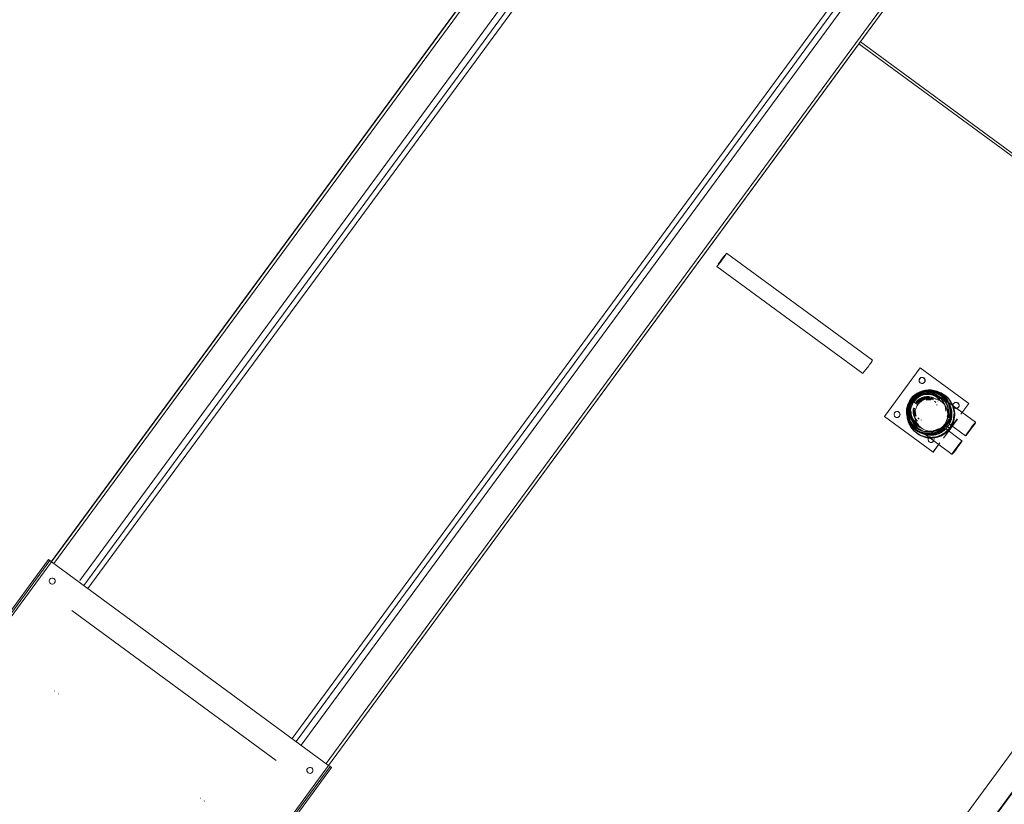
# Model space of a CAD drawing. Header units: metres. Extents: x 135583 to 135939, y 457896 to 458258.
# Tile 153 of 256: x 135757.44 to 135759.07, y 457915.22 to 457916.52. Entities that reach past the tile are written whole.
import ezdxf

# ---------------------------------------------------------------- set-up
doc = ezdxf.new("R2010")
doc.units = ezdxf.units.M
doc.layers.add('NIEUWE INSTALLATIE', color=250, linetype='Continuous', lineweight=0)

msp = doc.modelspace()

# ---------------------------------------------------------------- linework, layer by layer
at = {"layer": 'NIEUWE INSTALLATIE'}
for p, q in [((135761.9579, 457919.1469), (135758.4055, 457914.3117)), ((135758.4064, 457914.3111), (135761.9587, 457919.1463)), ((135757.4946, 457915.6205), (135758.6094, 457917.1379)), ((135757.4987, 457915.6175), (135758.6135, 457917.1349)), ((135757.5416, 457915.5892), (135758.6548, 457917.1045)), ((135757.5482, 457915.5811), (135758.663, 457917.0985)), ((135757.555, 457915.5761), (135758.6698, 457917.0935)), ((135759.0083, 457916.8448), (135757.8935, 457915.3274)), ((135759.0152, 457916.8398), (135757.9003, 457915.3224)), ((135759.0233, 457916.8338), (135757.9085, 457915.3164)), ((135758.3733, 457916.8167), (135757.4945, 457915.6205)), ((135759.0648, 457916.8036), (135757.9497, 457915.2858)), ((135759.0688, 457916.8004), (135757.9539, 457915.283)), ((135758.8328, 457916.4791), (135759.0688, 457916.8004)), ((135757.954, 457915.2829), (135758.8328, 457916.4791)), ((135759.5576, 457915.9469), (135758.8328, 457916.4791)), ((135758.8328, 457916.4791), (135759.5576, 457915.9469)), ((135759.5324, 457915.9704), (135758.8351, 457916.4824)), ((135758.855, 457915.9544), (135758.6134, 457916.1318)), ((135758.5975, 457916.1101), (135758.8391, 457915.9327)), ((135759.5576, 457915.9469), (135758.3735, 457914.3352)), ((135758.9341, 457915.942), (135758.8749, 457915.8614)), ((135758.9342, 457915.9419), (135758.875, 457915.8613)), ((135758.9342, 457915.942), (135758.9341, 457915.942)), ((135758.9341, 457915.942), (135758.9342, 457915.9419)), ((135759.0147, 457915.8828), (135758.9342, 457915.9419)), ((135758.9409, 457915.9245), (135758.9408, 457915.9246)), ((135758.9656, 457915.8898), (135758.9641, 457915.8913)), ((135758.9711, 457915.895), (135758.9691, 457915.8963)), ((135758.9714, 457915.8928), (135758.9708, 457915.8934)), ((135758.9737, 457915.8938), (135758.9731, 457915.8944)), ((135758.9748, 457915.8943), (135758.9745, 457915.8946)), ((135758.9601, 457915.8844), (135758.9581, 457915.8864)), ((135758.9617, 457915.8806), (135758.9615, 457915.8808)), ((135758.9624, 457915.8803), (135758.9622, 457915.8805)), ((135758.9638, 457915.8869), (135758.9633, 457915.8874)), ((135758.9675, 457915.8904), (135758.9674, 457915.8905)), ((135758.9683, 457915.891), (135758.9682, 457915.8911)), ((135759.026, 457915.8517), (135758.9807, 457915.885)), ((135758.9852, 457915.8856), (135758.9844, 457915.8868)), ((135758.9973, 457915.8831), (135758.9972, 457915.8832)), ((135759.0016, 457915.8652), (135759.0146, 457915.8829)), ((135759.0017, 457915.8651), (135759.0147, 457915.8828)), ((135759.0147, 457915.8828), (135759.0146, 457915.8829)), ((135758.8749, 457915.8614), (135758.8749, 457915.8614)), ((135758.875, 457915.8613), (135758.8749, 457915.8614)), ((135758.875, 457915.8613), (135758.9555, 457915.8022)), ((135758.8995, 457915.8681), (135758.8994, 457915.8682)), ((135758.9304, 457915.8589), (135758.9323, 457915.857)), ((135758.9204, 457915.848), (135758.9217, 457915.8461)), ((135758.922, 457915.8426), (135758.9223, 457915.8424)), ((135758.9222, 457915.8441), (135758.9228, 457915.8435)), ((135758.9232, 457915.8463), (135758.9238, 457915.8457)), ((135758.9254, 457915.853), (135758.9268, 457915.8515)), ((135758.9255, 457915.8489), (135758.9256, 457915.8488)), ((135758.9262, 457915.8497), (135758.9263, 457915.8496)), ((135758.9293, 457915.8538), (135758.9298, 457915.8533)), ((135758.936, 457915.8555), (135758.9361, 457915.8553)), ((135758.9362, 457915.8548), (135758.9364, 457915.8546)), ((135758.9726, 457915.8256), (135758.9957, 457915.8572)), ((135758.9726, 457915.8255), (135758.9958, 457915.8571)), ((135758.9821, 457915.8492), (135759.0095, 457915.8291)), ((135758.9297, 457915.8327), (135758.9309, 457915.8319)), ((135758.9417, 457915.8318), (135758.987, 457915.7985)), ((135758.9559, 457915.8267), (135758.9558, 457915.8268)), ((135759.0035, 457915.8211), (135758.9762, 457915.8412)), ((135758.9554, 457915.8023), (135758.9667, 457915.8176)), ((135758.9555, 457915.8022), (135758.9668, 457915.8176)), ((135758.9555, 457915.8022), (135758.9554, 457915.8023)), ((135757.4897, 457915.624), (135757.1937, 457915.2211)), ((135757.4922, 457915.6223), (135757.1961, 457915.2193)), ((135757.4946, 457915.6204), (135757.1985, 457915.2175)), ((135757.4922, 457915.6224), (135757.4898, 457915.6241)), ((135757.4898, 457915.6241), (135757.4898, 457915.6241)), ((135757.9539, 457915.283), (135757.4946, 457915.6204)), ((135757.4919, 457915.5914), (135757.4918, 457915.5914)), ((135757.4999, 457915.5855), (135757.4999, 457915.5855)), ((135757.8668, 457915.2911), (135757.5284, 457915.5398)), ((135757.4999, 457915.4064), (135757.4996, 457915.406)), ((135757.506, 457915.4013), (135757.5063, 457915.4017)), ((135757.6579, 457914.88), (135757.9539, 457915.283)), ((135757.6603, 457914.8783), (135757.9564, 457915.2812)), ((135757.6627, 457914.8765), (135757.9588, 457915.2794)), ((135757.919, 457915.2777), (135757.919, 457915.2776)), ((135757.919, 457915.2776), (135757.919, 457915.2776)), ((135757.927, 457915.2717), (135757.9271, 457915.2718)), ((135757.927, 457915.2717), (135757.927, 457915.2717)), ((135757.9589, 457915.2795), (135757.9564, 457915.2813)), ((135757.9588, 457915.2795), (135757.9589, 457915.2795)), ((135757.7417, 457915.2288), (135757.7414, 457915.2284)), ((135757.7478, 457915.2237), (135757.7481, 457915.2241))]:
    msp.add_line(p, q, dxfattribs=at)
at = {"layer": 'NIEUWE INSTALLATIE', "flags": 128}
for points in [[(135758.9198, 457915.8886), (135758.9252, 457915.8947), (135758.9316, 457915.8993), (135758.9389, 457915.9026), (135758.9466, 457915.9044), (135758.9546, 457915.9046), (135758.9624, 457915.9031), (135758.9698, 457915.9001), (135758.9765, 457915.8957), (135758.9818, 457915.8904), (135758.982, 457915.8901)], [(135758.9831, 457915.8422), (135758.9891, 457915.8544), (135758.9906, 457915.8679), (135758.9874, 457915.8812), (135758.9798, 457915.8926), (135758.9688, 457915.9006), (135758.9557, 457915.9045), (135758.9421, 457915.9035), (135758.9296, 457915.898), (135758.9198, 457915.8886)], [(135758.9831, 457915.8422), (135758.9891, 457915.8544), (135758.9906, 457915.868), (135758.9874, 457915.8812), (135758.9798, 457915.8926), (135758.9688, 457915.9006), (135758.9557, 457915.9045), (135758.9421, 457915.9036), (135758.9296, 457915.8981), (135758.9198, 457915.8886)], [(135758.9363, 457915.8992), (135758.9334, 457915.898), (135758.9272, 457915.8938), (135758.9224, 457915.8887)], [(135758.9691, 457915.8962), (135758.9625, 457915.8997), (135758.9553, 457915.9017), (135758.9478, 457915.902), (135758.9404, 457915.9008), (135758.9389, 457915.9002)], [(135758.9198, 457915.8886), (135758.9157, 457915.8816), (135758.9131, 457915.8741), (135758.9122, 457915.8662), (135758.9128, 457915.8583), (135758.915, 457915.8507), (135758.9187, 457915.8436), (135758.9238, 457915.8375), (135758.9264, 457915.8351)], [(135758.9198, 457915.8886), (135758.9137, 457915.8765), (135758.9122, 457915.8629), (135758.9155, 457915.8496), (135758.923, 457915.8383), (135758.9238, 457915.8375)], [(135758.9198, 457915.8886), (135758.9137, 457915.8764), (135758.9122, 457915.8628), (135758.9154, 457915.8496), (135758.923, 457915.8382), (135758.934, 457915.8302), (135758.9471, 457915.8264), (135758.9607, 457915.8273), (135758.9732, 457915.8327), (135758.9831, 457915.8422)], [(135758.9204, 457915.848), (135758.917, 457915.8547), (135758.9151, 457915.862), (135758.9148, 457915.8695), (135758.9162, 457915.8769), (135758.9172, 457915.8794)], [(135758.9177, 457915.8807), (135758.9189, 457915.8837), (135758.9215, 457915.8878)], [(135758.9264, 457915.8351), (135758.934, 457915.8302), (135758.9471, 457915.8264), (135758.9608, 457915.8273), (135758.9732, 457915.8328), (135758.9831, 457915.8422)]]:
    msp.add_lwpolyline(points, dxfattribs=at)
at = {"layer": 'NIEUWE INSTALLATIE'}
for centre, major_axis, ratio, start_param, end_param in [((135758.6054, 457916.1209), (0.008, 0.0108), 0.042552, 3.141593, 4.705637), ((135758.6054, 457916.1209), (0.008, 0.0108), 0.042552, 0.778647, 2.349443), ((135758.6054, 457916.1209), (0.00678, 0.00923), 0.042552, 3.920239, 4.705637), ((135758.6054, 457916.1209), (0.00678, 0.00923), 0.042552, 1.040446, 2.087643), ((135758.6054, 457916.1209), (0.008, 0.0108), 0.042552, 4.705637, 6.276434), ((135758.6054, 457916.1209), (0.00678, 0.00923), 0.042552, 4.705637, 5.491035), ((135758.847, 457915.9436), (0.008, 0.0108), 0.042552, 3.141593, 4.705637), ((135758.847, 457915.9436), (0.008, 0.0108), 0.042552, 4.705637, 6.276434), ((135758.9373, 457915.9211), (-0.00355, -0.00352), 0.999071, 3.298813, 6.440406), ((135758.9373, 457915.9211), (-0.00355, -0.00352), 0.999071, 4.869603, 5.67295), ((135758.9374, 457915.921), (-0.00355, -0.00352), 0.999071, 4.869613, 6.440409), ((135758.9372, 457915.9211), (-0.00355, -0.00352), 0.999071, 4.869598, 5.178975), ((135758.9373, 457915.9211), (-0.00355, -0.00352), 0.999071, 3.298813, 4.869609), ((135758.9374, 457915.921), (-0.00355, -0.00352), 0.999071, 3.298801, 4.869597), ((135758.9373, 457915.9211), (-0.00355, -0.00352), 0.999071, 0.157219, 3.298812), ((135758.9374, 457915.921), (-0.00355, -0.00352), 0.999071, 0.157206, 3.298798), ((135758.9373, 457915.9211), (-0.00355, -0.00352), 0.999071, 1.728015, 3.298812), ((135758.9483, 457915.8686), (-0.0262, -0.026), 0.999071, 1.728011, 4.869604), ((135758.9482, 457915.8686), (-0.0254, -0.0251), 0.999071, 2.077076, 4.869603), ((135758.9372, 457915.9211), (-0.00355, -0.00352), 0.999071, 6.0709, 6.28319), ((135758.9373, 457915.9211), (-0.00355, -0.00352), 0.999072, 0.157207, 1.728003), ((135758.9372, 457915.9211), (-0.00355, -0.00352), 0.999071, 1.728009, 2.513407), ((135758.9448, 457915.8722), (-0.0213, -0.0211), 0.999071, 4.172084, 5.183763), ((135758.9485, 457915.8683), (-0.0262, -0.026), 0.999071, 1.728011, 4.869604), ((135758.9477, 457915.8692), (-0.0254, -0.0251), 0.999071, 4.514191, 4.869603), ((135758.947, 457915.8699), (-0.0238, -0.0236), 0.999071, 3.548002, 4.869602), ((135758.9476, 457915.8693), (-0.0238, -0.0236), 0.999071, 4.106122, 4.869604), ((135758.9469, 457915.87), (-0.0213, -0.0211), 0.999071, 3.848868, 4.869602), ((135758.9448, 457915.8722), (-0.0194, -0.0192), 0.999071, 3.298808, 4.869605), ((135758.947, 457915.8699), (-0.0213, -0.0211), 0.999071, 2.426143, 4.869604), ((135758.9514, 457915.8654), (-0.0252, -0.025), 0.999071, 1.728011, 4.869604), ((135758.9448, 457915.8721), (-0.0194, -0.0192), 0.999071, 3.298807, 4.869603), ((135758.9468, 457915.8701), (-0.0206, -0.0204), 0.999071, 3.612966, 4.869603), ((135758.9469, 457915.87), (-0.0206, -0.0204), 0.999071, 3.141592, 4.869603), ((135758.9462, 457915.8707), (-0.0194, -0.0192), 0.999071, 3.141592, 4.869602), ((135758.9448, 457915.8722), (-0.0194, -0.0192), 0.999071, 4.017402, 4.742491), ((135758.9463, 457915.8706), (-0.017, -0.0168), 0.999071, 3.473339, 4.869602), ((135758.9468, 457915.8701), (-0.017, -0.0168), 0.999071, 3.292162, 4.869602), ((135758.9442, 457915.8727), (-0.0139, -0.0137), 0.999071, 3.47334, 4.869603), ((135758.9462, 457915.8707), (-0.0156, -0.0154), 0.999071, 3.473338, 4.869601), ((135758.9448, 457915.8722), (-0.0142, -0.0141), 0.999071, 3.334489, 4.869602), ((135758.9476, 457915.8693), (-0.024, -0.0237), 0.999071, 3.700689, 4.520538), ((135758.9442, 457915.8727), (-0.0132, -0.013), 0.999071, 3.843546, 4.869603), ((135758.9462, 457915.8707), (-0.0142, -0.0141), 0.999071, 3.600353, 4.869603), ((135758.9448, 457915.8722), (-0.0213, -0.0211), 0.999071, 3.298808, 4.123758), ((135758.9477, 457915.8692), (-0.0254, -0.0251), 0.999071, 2.077077, 4.171472), ((135758.9448, 457915.8722), (-0.0194, -0.0192), 0.999071, 2.984648, 3.964404), ((135758.9476, 457915.8693), (-0.0238, -0.0236), 0.999071, 2.054003, 3.927309), ((135758.9469, 457915.87), (-0.0213, -0.0211), 0.999071, 2.35633, 3.800731), ((135758.9476, 457915.8693), (-0.024, -0.0237), 0.999071, 2.077076, 3.64463), ((135758.9448, 457915.8722), (-0.0194, -0.0192), 0.999071, 3.296048, 3.298806), ((135758.9448, 457915.8721), (-0.0194, -0.0192), 0.999071, 3.141593, 3.298807), ((135758.947, 457915.8699), (-0.0238, -0.0236), 0.999071, 3.233508, 3.473339), ((135758.9448, 457915.8722), (-0.0194, -0.0192), 0.999071, 3.141592, 3.236599), ((135758.9448, 457915.8722), (-0.0213, -0.0211), 0.999071, 2.775208, 3.298807), ((135758.9468, 457915.8701), (-0.0206, -0.0204), 0.999071, 3.141591, 3.215186), ((135758.947, 457915.8699), (-0.0238, -0.0236), 0.999071, 2.077076, 3.141592), ((135758.9477, 457915.8692), (-0.0254, -0.0251), 0.999071, 4.869604, 8.011197), ((135758.9483, 457915.8686), (-0.0262, -0.026), 0.999071, 4.869603, 5.659128), ((135758.947, 457915.8699), (-0.0238, -0.0236), 0.999071, 5.250863, 6.719787), ((135758.9485, 457915.8683), (-0.0262, -0.026), 0.999071, 4.869605, 5.652846), ((135758.9514, 457915.8654), (-0.0252, -0.025), 0.999071, 4.869602, 8.011195), ((135758.9448, 457915.8722), (-0.0213, -0.0211), 0.999071, 5.313399, 6.4404), ((135758.9482, 457915.8686), (-0.0254, -0.0251), 0.999071, 4.869603, 5.278994), ((135758.9476, 457915.8693), (-0.024, -0.0237), 0.999071, 5.23873, 5.722248), ((135758.9469, 457915.87), (-0.0213, -0.0211), 0.999071, 5.257861, 6.754561), ((135758.947, 457915.8699), (-0.0213, -0.0211), 0.999071, 5.256933, 6.614932), ((135758.947, 457915.8699), (-0.0238, -0.0236), 0.999071, 5.009984, 5.211079), ((135758.9469, 457915.87), (-0.0206, -0.0204), 0.999071, 5.259506, 6.568974), ((135758.9476, 457915.8693), (-0.0238, -0.0236), 0.999071, 4.869604, 5.150128), ((135758.9448, 457915.8721), (-0.0194, -0.0192), 0.999071, 5.393201, 6.440398), ((135758.9448, 457915.8722), (-0.0194, -0.0192), 0.999071, 5.393202, 5.919986), ((135758.9468, 457915.8701), (-0.0206, -0.0204), 0.999071, 5.260954, 5.497922), ((135758.947, 457915.8699), (-0.0238, -0.0236), 0.999071, 4.869603, 4.968054), ((135758.9448, 457915.8722), (-0.0194, -0.0192), 0.999071, 4.869605, 5.129659), ((135758.947, 457915.8699), (-0.0213, -0.0211), 0.999071, 4.869604, 5.098751), ((135758.9448, 457915.8721), (-0.0194, -0.0192), 0.999071, 4.869606, 5.123374), ((135758.9448, 457915.8722), (-0.0194, -0.0192), 0.999071, 4.989235, 5.118456), ((135758.9476, 457915.8693), (-0.024, -0.0237), 0.999071, 4.869604, 4.894006), ((135758.9463, 457915.8706), (-0.017, -0.0168), 0.999071, 5.288932, 6.283187), ((135758.9448, 457915.8722), (-0.0194, -0.0192), 0.999071, 4.869605, 4.918463), ((135758.9448, 457915.8722), (-0.0194, -0.0192), 0.999071, 4.813282, 4.869605), ((135758.9462, 457915.8707), (-0.0156, -0.0154), 0.999071, 5.297545, 5.916804), ((135758.9462, 457915.8707), (-0.0139, -0.0137), 0.999071, 3.674796, 4.084202), ((135758.9442, 457915.8727), (-0.0132, -0.013), 0.999071, 3.559224, 3.822406), ((135758.9937, 457915.8797), (-0.00355, -0.00352), 0.999071, 3.298803, 6.440396), ((135758.9937, 457915.8797), (-0.00355, -0.00352), 0.999071, 4.869602, 5.672949), ((135758.9937, 457915.8796), (-0.00355, -0.00352), 0.999071, 4.869591, 6.440387), ((135758.9936, 457915.8798), (-0.00355, -0.00352), 0.999071, 3.298815, 5.178988), ((135758.9936, 457915.8798), (-0.00355, -0.00352), 0.999071, 6.070897, 6.283186), ((135758.9937, 457915.8797), (-0.00355, -0.00352), 0.999071, 3.298803, 4.869599), ((135758.9937, 457915.8796), (-0.00355, -0.00352), 0.999071, 3.298803, 4.8696), ((135758.9937, 457915.8797), (-0.00355, -0.00352), 0.999071, 0.157208, 3.298801), ((135758.9937, 457915.8797), (-0.00355, -0.00352), 0.999071, 0.157217, 1.728013), ((135758.9937, 457915.8796), (-0.00355, -0.00352), 0.999071, 0.157213, 3.298806), ((135758.9937, 457915.8797), (-0.00355, -0.00352), 0.999071, 1.728004, 3.298801), ((135758.8958, 457915.8646), (-0.00355, -0.00352), 0.999071, 3.298813, 6.440405), ((135758.8958, 457915.8646), (-0.00355, -0.00352), 0.999071, 4.869603, 5.67295), ((135758.8959, 457915.8646), (-0.00355, -0.00352), 0.999071, 4.869596, 6.440392), ((135758.8958, 457915.8647), (-0.00355, -0.00352), 0.999071, 3.298813, 4.851434), ((135758.8958, 457915.8646), (-0.00355, -0.00352), 0.999071, 3.298813, 4.869609), ((135758.8959, 457915.8646), (-0.00355, -0.00352), 0.999071, 3.298807, 4.869603), ((135758.8958, 457915.8646), (-0.00355, -0.00352), 0.999071, 0.157217, 3.298809), ((135758.8958, 457915.8646), (-0.00355, -0.00352), 0.999071, 0.157218, 1.728014), ((135758.8959, 457915.8646), (-0.00355, -0.00352), 0.999071, 0.157217, 3.298809), ((135758.8958, 457915.8647), (-0.00355, -0.00352), 0.999071, 0.94261, 1.728008), ((135758.8958, 457915.8646), (-0.00355, -0.00352), 0.999071, 1.728013, 3.298809), ((135758.9482, 457915.8686), (-0.0254, -0.0251), 0.999071, 5.567736, 8.011197), ((135758.9476, 457915.8693), (-0.0238, -0.0236), 0.999071, 5.393202, 7.487597), ((135758.9448, 457915.8722), (-0.0194, -0.0192), 0.999071, 5.497923, 6.558147), ((135758.9462, 457915.8707), (-0.0194, -0.0192), 0.999071, 5.497924, 6.283187), ((135758.9468, 457915.8701), (-0.017, -0.0168), 0.999071, 5.497925, 6.283188), ((135758.9442, 457915.8727), (-0.0139, -0.0137), 0.999071, 5.567739, 5.916805), ((135758.9448, 457915.8722), (-0.0142, -0.0141), 0.999071, 5.655004, 6.057561), ((135758.9442, 457915.8727), (-0.0132, -0.013), 0.999071, 5.567737, 5.916803), ((135758.9483, 457915.8686), (-0.0262, -0.026), 0.999071, 5.916801, 8.011196), ((135758.9485, 457915.8683), (-0.0262, -0.026), 0.999071, 5.916802, 8.011197), ((135758.9476, 457915.8693), (-0.024, -0.0237), 0.999071, 5.916801, 7.66213), ((135758.9448, 457915.8722), (-0.0194, -0.0192), 0.999071, 0.000001, 0.078995), ((135758.9468, 457915.8701), (-0.0206, -0.0204), 0.999071, 0.000001, 0.293733), ((135758.9477, 457915.8692), (-0.0254, -0.0251), 0.999071, 1.728013, 1.991253), ((135758.9482, 457915.8686), (-0.0254, -0.0251), 0.999071, 1.728011, 2.026574), ((135759.0178, 457915.8404), (0.0083, 0.0113), 0.042552, 3.141593, 6.276434), ((135759.0178, 457915.8404), (0.0083, 0.0113), 0.042552, 0, 1.564045), ((135758.947, 457915.8699), (-0.0238, -0.0236), 0.999071, 0.680813, 1.32438), ((135758.9522, 457915.8233), (-0.00355, -0.00352), 0.999071, 4.869609, 6.440405), ((135758.9522, 457915.8233), (-0.00355, -0.00352), 0.999071, 4.86961, 5.672957), ((135758.9523, 457915.8232), (-0.00355, -0.00352), 0.999071, 4.869606, 6.440402), ((135758.9521, 457915.8233), (-0.00355, -0.00352), 0.999072, 4.869603, 5.17898), ((135758.9522, 457915.8233), (-0.00355, -0.00352), 0.999071, 4.084204, 4.869602), ((135758.9523, 457915.8232), (-0.00355, -0.00352), 0.999071, 4.084201, 4.869599), ((135759.0178, 457915.8404), (0.0083, 0.0113), 0.042552, 1.564045, 3.134841), ((135758.9521, 457915.8233), (-0.00355, -0.00352), 0.999071, 6.0709, 6.283189), ((135758.9522, 457915.8233), (-0.00355, -0.00352), 0.999071, 0.157209, 1.728006), ((135758.9522, 457915.8233), (-0.00355, -0.00352), 0.999071, 0.157209, 1.728006), ((135758.9523, 457915.8232), (-0.00355, -0.00352), 0.999071, 0.157213, 1.728009), ((135758.9522, 457915.8233), (-0.00355, -0.00352), 0.999071, 1.728007, 2.513405), ((135758.9953, 457915.8098), (0.0083, 0.0113), 0.042552, 1.564045, 3.134841), ((135758.9953, 457915.8098), (0.0083, 0.0113), 0.042552, 3.141593, 6.276434), ((135758.9953, 457915.8098), (0.0083, 0.0113), 0.042552, 0, 1.564045), ((135757.4946, 457915.6205), (-0.00484, 0.00355), 0.006745, 0, 1.570796), ((135757.4959, 457915.5885), (-0.00403, 0.00296), 0.999977, 6.282561, 9.424154), ((135757.4959, 457915.5885), (-0.00403, 0.00296), 0.999977, 3.141905, 6.283497), ((135757.4959, 457915.5885), (-0.00403, 0.00296), 0.999977, 4.712389, 6.283185), ((135757.4959, 457915.5885), (-0.00403, 0.00296), 0.999977, 3.141593, 4.712389), ((135757.923, 457915.2747), (-0.00403, 0.00296), 0.999977, 0.000312, 3.141904), ((135757.923, 457915.2747), (-0.00403, 0.00296), 0.999977, 3.141437, 6.283029), ((135757.9539, 457915.283), (-0.00484, 0.00355), 0.006745, 1.570796, 3.141593)]:
    msp.add_ellipse(centre, major_axis=major_axis, ratio=ratio, start_param=start_param, end_param=end_param, dxfattribs=at)
for points, knots in [([(135758.9828, 457915.8424), (135758.9841, 457915.8441), (135758.9865, 457915.8479), (135758.9886, 457915.8534), (135758.9897, 457915.8578), (135758.9902, 457915.8612), (135758.9904, 457915.8645), (135758.9904, 457915.8679), (135758.99, 457915.8714), (135758.9893, 457915.8747), (135758.9884, 457915.8779), (135758.9872, 457915.8811), (135758.9856, 457915.8842), (135758.9839, 457915.8871), (135758.9819, 457915.8898), (135758.9795, 457915.8926), (135758.9765, 457915.8953), (135758.972, 457915.8987), (135758.9657, 457915.902), (135758.9589, 457915.9039), (135758.9531, 457915.9044), (135758.9489, 457915.9044), (135758.9447, 457915.9039), (135758.9391, 457915.9026), (135758.9327, 457915.8999), (135758.9254, 457915.8949), (135758.9216, 457915.8907), (135758.92, 457915.8885)], [0, 0, 0, 0, 0.055556, 0.111111, 0.138889, 0.166667, 0.194444, 0.222222, 0.25, 0.277778, 0.305556, 0.333333, 0.361111, 0.388889, 0.416667, 0.444444, 0.479167, 0.513889, 0.583333, 0.652778, 0.6875, 0.722222, 0.756944, 0.791667, 0.861111, 0.930556, 1, 1, 1, 1]), ([(135758.9241, 457915.886), (135758.9254, 457915.8877), (135758.9285, 457915.8912), (135758.9344, 457915.8953), (135758.9396, 457915.8974), (135758.9442, 457915.8985), (135758.9476, 457915.8989), (135758.951, 457915.8989), (135758.9557, 457915.8985), (135758.9612, 457915.897), (135758.9664, 457915.8943), (135758.97, 457915.8915), (135758.9731, 457915.8887), (135758.9761, 457915.8849), (135758.9788, 457915.88), (135758.9802, 457915.8757), (135758.9809, 457915.8721), (135758.9813, 457915.8693), (135758.9813, 457915.8665), (135758.9811, 457915.8629), (135758.9802, 457915.8583), (135758.9781, 457915.853), (135758.9762, 457915.8499), (135758.9751, 457915.8485)], [-1, -1, -1, -1, -0.930556, -0.861111, -0.791667, -0.756944, -0.722222, -0.6875, -0.652778, -0.583333, -0.513889, -0.479167, -0.444444, -0.388889, -0.333333, -0.277778, -0.25, -0.222222, -0.194444, -0.166667, -0.111111, -0.055556, 0, 0, 0, 0]), ([(135758.9303, 457915.8962), (135758.9312, 457915.8968), (135758.933, 457915.8979), (135758.9357, 457915.8992), (135758.9385, 457915.9003), (135758.9414, 457915.9011), (135758.9445, 457915.9017), (135758.9475, 457915.9021), (135758.9505, 457915.9021), (135758.9546, 457915.9019), (135758.9596, 457915.9009), (135758.9646, 457915.8989), (135758.9677, 457915.8972), (135758.969, 457915.8964), (135758.9691, 457915.8963)], [0.1111111, 0.1111111, 0.1111111, 0.1111111, 0.1388889, 0.1666667, 0.1944444, 0.2222222, 0.25, 0.2777778, 0.3055556, 0.3333333, 0.3888889, 0.4444444, 0.4791667, 0.4851809, 0.4851809, 0.4851809, 0.4851809]), ([(135758.9746, 457915.8481), (135758.9757, 457915.8496), (135758.9777, 457915.853), (135758.9796, 457915.859), (135758.9801, 457915.8639), (135758.9798, 457915.8679), (135758.9792, 457915.8709), (135758.9784, 457915.8737), (135758.9768, 457915.8775), (135758.9741, 457915.8817), (135758.9698, 457915.886), (135758.9637, 457915.8899), (135758.9571, 457915.8918), (135758.9515, 457915.8919), (135758.9483, 457915.8916), (135758.9451, 457915.8909), (135758.9413, 457915.8896), (135758.9371, 457915.8873), (135758.9333, 457915.8842), (135758.9312, 457915.8818), (135758.9303, 457915.8806)], [-1, -1, -1, -1, -0.930556, -0.861111, -0.791667, -0.756944, -0.722222, -0.6875, -0.652778, -0.583333, -0.513889, -0.444444, -0.333333, -0.277778, -0.25, -0.222222, -0.166667, -0.111111, -0.055556, 0, 0, 0, 0]), ([(135758.9691, 457915.8962), (135758.97, 457915.8957), (135758.9729, 457915.8936), (135758.9773, 457915.8891), (135758.9807, 457915.8838), (135758.9827, 457915.8791), (135758.9838, 457915.8754), (135758.9845, 457915.8717), (135758.9849, 457915.8665), (135758.9844, 457915.8603), (135758.982, 457915.8527), (135758.9794, 457915.8484), (135758.9779, 457915.8464)], [0.4852298, 0.4852298, 0.4852298, 0.4852298, 0.5138889, 0.5833333, 0.6527778, 0.6875, 0.7222222, 0.7569444, 0.7916667, 0.8611111, 0.9305556, 1, 1, 1, 1]), ([(135758.92, 457915.8885), (135758.9187, 457915.8867), (135758.9164, 457915.8829), (135758.9142, 457915.8775), (135758.9131, 457915.873), (135758.9126, 457915.8697), (135758.9124, 457915.8663), (135758.9125, 457915.8629), (135758.9128, 457915.8595), (135758.9135, 457915.8561), (135758.9144, 457915.8529), (135758.9157, 457915.8497), (135758.9172, 457915.8466), (135758.9189, 457915.8437), (135758.9209, 457915.841), (135758.9234, 457915.8382), (135758.9263, 457915.8355), (135758.9308, 457915.8321), (135758.9372, 457915.8288), (135758.944, 457915.827), (135758.9497, 457915.8264), (135758.9539, 457915.8264), (135758.9581, 457915.8269), (135758.9638, 457915.8283), (135758.9701, 457915.8309), (135758.9774, 457915.836), (135758.9812, 457915.8402), (135758.9828, 457915.8424)], [0, 0, 0, 0, 0.055556, 0.111111, 0.138889, 0.166667, 0.194444, 0.222222, 0.25, 0.277778, 0.305556, 0.333333, 0.361111, 0.388889, 0.416667, 0.444444, 0.479167, 0.513889, 0.583333, 0.652778, 0.6875, 0.722222, 0.756944, 0.791667, 0.861111, 0.930556, 1, 1, 1, 1]), ([(135758.9194, 457915.8496), (135758.919, 457915.8503), (135758.9181, 457915.8521), (135758.9168, 457915.8552), (135758.9157, 457915.8588), (135758.915, 457915.8625), (135758.9146, 457915.8677), (135758.9151, 457915.8739), (135758.9175, 457915.8815), (135758.9201, 457915.8859), (135758.9215, 457915.8878)], [0.6318806, 0.6318806, 0.6318806, 0.6318806, 0.6527778, 0.6875, 0.7222222, 0.7569444, 0.7916667, 0.8611111, 0.9305556, 1, 1, 1, 1]), ([(135758.9751, 457915.8485), (135758.9738, 457915.8467), (135758.9708, 457915.8433), (135758.9648, 457915.8392), (135758.9596, 457915.8371), (135758.9551, 457915.836), (135758.9516, 457915.8356), (135758.9482, 457915.8355), (135758.9436, 457915.836), (135758.938, 457915.8375), (135758.9329, 457915.8402), (135758.9292, 457915.8429), (135758.9262, 457915.8458), (135758.9231, 457915.8496), (135758.9205, 457915.8544), (135758.919, 457915.8588), (135758.9183, 457915.8624), (135758.918, 457915.8652), (135758.9179, 457915.868), (135758.9182, 457915.8716), (135758.9191, 457915.8761), (135758.9211, 457915.8815), (135758.9231, 457915.8846), (135758.9241, 457915.886)], [-1, -1, -1, -1, -0.930556, -0.861111, -0.791667, -0.756944, -0.722222, -0.6875, -0.652778, -0.583333, -0.513889, -0.479167, -0.444444, -0.388889, -0.333333, -0.277778, -0.25, -0.222222, -0.194444, -0.166667, -0.111111, -0.055556, 0, 0, 0, 0]), ([(135758.9198, 457915.8886), (135758.9198, 457915.8886), (135758.9198, 457915.8886), (135758.9199, 457915.8885), (135758.92, 457915.8885)], [0.028326, 0.028326, 0.028326, 0.028326, 0.5, 1, 1, 1, 1]), ([(135758.9211, 457915.8874), (135758.9212, 457915.8873), (135758.9215, 457915.8871), (135758.9222, 457915.8865), (135758.9229, 457915.886), (135758.9237, 457915.8855), (135758.9244, 457915.8849), (135758.9252, 457915.8843), (135758.9261, 457915.8837), (135758.9269, 457915.8831), (135758.9277, 457915.8825), (135758.9284, 457915.882), (135758.929, 457915.8815), (135758.9296, 457915.8811), (135758.9301, 457915.8808), (135758.9303, 457915.8806), (135758.9303, 457915.8806)], [0, 0, 0, 0, 0.125, 0.1875, 0.25, 0.3125, 0.375, 0.4375, 0.5, 0.5625, 0.625, 0.6875, 0.75, 0.8125, 0.875, 1, 1, 1, 1]), ([(135758.9241, 457915.886), (135758.9237, 457915.8862), (135758.923, 457915.8868), (135758.9222, 457915.8874), (135758.9217, 457915.8877), (135758.9215, 457915.8878), (135758.9215, 457915.8878)], [0, 0, 0, 0, 0.25, 0.5, 0.75, 0.9735558, 0.9735558, 0.9735558, 0.9735558]), ([(135758.9303, 457915.8806), (135758.9292, 457915.8791), (135758.9272, 457915.8757), (135758.9253, 457915.8698), (135758.9248, 457915.8649), (135758.9251, 457915.8608), (135758.9257, 457915.8578), (135758.9266, 457915.855), (135758.9282, 457915.8512), (135758.9308, 457915.8471), (135758.9351, 457915.8427), (135758.9412, 457915.8389), (135758.9478, 457915.8369), (135758.9535, 457915.8368), (135758.9566, 457915.8372), (135758.9598, 457915.8378), (135758.9636, 457915.8391), (135758.9678, 457915.8414), (135758.9717, 457915.8445), (135758.9737, 457915.8469), (135758.9746, 457915.8481)], [-1, -1, -1, -1, -0.930556, -0.861111, -0.791667, -0.756944, -0.722222, -0.6875, -0.652778, -0.583333, -0.513889, -0.444444, -0.333333, -0.277778, -0.25, -0.222222, -0.166667, -0.111111, -0.055556, 0, 0, 0, 0]), ([(135758.9836, 457915.8788), (135758.9836, 457915.8789), (135758.9834, 457915.8793), (135758.9831, 457915.8801), (135758.9828, 457915.8808), (135758.9826, 457915.8814), (135758.9824, 457915.8816), (135758.9824, 457915.8818), (135758.9822, 457915.8822), (135758.9818, 457915.8829), (135758.9814, 457915.8836), (135758.9813, 457915.8839), (135758.9812, 457915.884), (135758.9812, 457915.8842), (135758.981, 457915.8845), (135758.9808, 457915.8848), (135758.9808, 457915.8849), (135758.9807, 457915.885)], [0.5714286, 0.5714286, 0.5714286, 0.5714286, 0.5982143, 0.625, 0.6785714, 0.7053571, 0.7120536, 0.71875, 0.7321429, 0.7857143, 0.8392857, 0.8526786, 0.859375, 0.8660714, 0.8928571, 0.9464286, 0.996739, 0.996739, 0.996739, 0.996739]), ([(135758.9807, 457915.885), (135758.9808, 457915.8849), (135758.9811, 457915.8847), (135758.9814, 457915.8841), (135758.9817, 457915.8836), (135758.982, 457915.8831), (135758.9822, 457915.8827), (135758.9824, 457915.8823), (135758.9827, 457915.8817), (135758.9831, 457915.8808), (135758.9836, 457915.88), (135758.9839, 457915.8793), (135758.984, 457915.8789), (135758.9841, 457915.8787), (135758.9843, 457915.8784), (135758.9844, 457915.878), (135758.9847, 457915.8773), (135758.985, 457915.8764), (135758.9853, 457915.8753), (135758.9856, 457915.8745), (135758.9857, 457915.8739), (135758.9859, 457915.8732), (135758.9861, 457915.8724), (135758.9863, 457915.8713), (135758.9865, 457915.8699), (135758.9867, 457915.8685), (135758.9868, 457915.8672), (135758.9868, 457915.8657), (135758.9868, 457915.8643), (135758.9867, 457915.8629), (135758.9866, 457915.8615), (135758.9863, 457915.8596), (135758.9859, 457915.8574), (135758.9853, 457915.8553), (135758.9847, 457915.8539), (135758.9843, 457915.8529), (135758.9839, 457915.852), (135758.9835, 457915.8512), (135758.9832, 457915.8506), (135758.983, 457915.8503), (135758.9829, 457915.8502)], [0, 0, 0, 0, 0.0277778, 0.0555556, 0.0833333, 0.0972222, 0.1111111, 0.125, 0.1388889, 0.1666667, 0.1944444, 0.2083333, 0.2152778, 0.2222222, 0.2291667, 0.2361111, 0.25, 0.2777778, 0.3055556, 0.3194444, 0.3333333, 0.3472222, 0.3611111, 0.3888889, 0.4166667, 0.4444444, 0.4722222, 0.5, 0.5277778, 0.5555556, 0.5833333, 0.6111111, 0.6666667, 0.7222222, 0.75, 0.7777778, 0.8055556, 0.8333333, 0.8611111, 0.8802939, 0.8802939, 0.8802939, 0.8802939]), ([(135758.9821, 457915.8492), (135758.9821, 457915.8493), (135758.9821, 457915.8496), (135758.9824, 457915.8505), (135758.9828, 457915.8516), (135758.9833, 457915.8529), (135758.984, 457915.8548), (135758.9848, 457915.8577), (135758.9854, 457915.8608), (135758.9856, 457915.863), (135758.9857, 457915.8641)], [0, 0, 0, 0, 0.142857, 0.285714, 0.357143, 0.428571, 0.571429, 0.714286, 0.857143, 1, 1, 1, 1]), ([(135758.9857, 457915.8641), (135758.9857, 457915.8654), (135758.9858, 457915.8674), (135758.9856, 457915.87), (135758.9854, 457915.8713), (135758.9853, 457915.8719)], [0, 0, 0, 0, 0.1428571, 0.2142857, 0.2857143, 0.2857143, 0.2857143, 0.2857143]), ([(135758.9779, 457915.8464), (135758.9768, 457915.8448), (135758.9742, 457915.8418), (135758.9701, 457915.8385), (135758.9665, 457915.8364), (135758.9638, 457915.835), (135758.961, 457915.8339), (135758.958, 457915.8331), (135758.955, 457915.8325), (135758.952, 457915.8321), (135758.949, 457915.8321), (135758.9449, 457915.8323), (135758.9399, 457915.8333), (135758.9349, 457915.8353), (135758.9308, 457915.8376), (135758.9267, 457915.8405), (135758.9232, 457915.8441), (135758.921, 457915.8471), (135758.9204, 457915.848)], [0, 0, 0, 0, 0.0555556, 0.1111111, 0.1388889, 0.1666667, 0.1944444, 0.2222222, 0.25, 0.2777778, 0.3055556, 0.3333333, 0.3888889, 0.4444444, 0.4791667, 0.5138889, 0.5833333, 0.6148942, 0.6148942, 0.6148942, 0.6148942]), ([(135758.9746, 457915.8481), (135758.9747, 457915.848), (135758.9749, 457915.8479), (135758.9755, 457915.8474), (135758.9761, 457915.847), (135758.9768, 457915.8464), (135758.9775, 457915.8459), (135758.9783, 457915.8453), (135758.9792, 457915.8447), (135758.98, 457915.8441), (135758.9808, 457915.8435), (135758.9815, 457915.843), (135758.9822, 457915.8425), (135758.9829, 457915.842), (135758.9835, 457915.8415), (135758.9838, 457915.8413), (135758.9839, 457915.8413)], [0, 0, 0, 0, 0.125, 0.1875, 0.25, 0.3125, 0.375, 0.4375, 0.5, 0.5625, 0.625, 0.6875, 0.75, 0.8125, 0.875, 1, 1, 1, 1]), ([(135758.9828, 457915.8501), (135758.9826, 457915.8497), (135758.9823, 457915.8493), (135758.9821, 457915.8492), (135758.9821, 457915.8492)], [0.8888889, 0.8888889, 0.8888889, 0.8888889, 0.9444444, 0.9981581, 0.9981581, 0.9981581, 0.9981581]), ([(135758.9416, 457915.8318), (135758.9417, 457915.8318), (135758.9419, 457915.8317), (135758.9423, 457915.8317), (135758.9425, 457915.8316), (135758.9428, 457915.8316), (135758.943, 457915.8316), (135758.9434, 457915.8315), (135758.944, 457915.8314), (135758.9445, 457915.8313), (135758.945, 457915.8313), (135758.9452, 457915.8312), (135758.9454, 457915.8312), (135758.9456, 457915.8312), (135758.9458, 457915.8312), (135758.9463, 457915.8311), (135758.9469, 457915.8311), (135758.9477, 457915.831), (135758.9485, 457915.831), (135758.9494, 457915.831), (135758.9502, 457915.831), (135758.9511, 457915.831), (135758.952, 457915.831), (135758.9529, 457915.8311), (135758.9541, 457915.8312), (135758.9556, 457915.8314), (135758.9575, 457915.8318), (135758.96, 457915.8324), (135758.9619, 457915.833), (135758.9632, 457915.8335)], [0, 0, 0, 0, 0.071429, 0.107143, 0.125, 0.142857, 0.160714, 0.178571, 0.214286, 0.25, 0.267857, 0.276786, 0.285714, 0.294643, 0.303571, 0.321429, 0.357143, 0.392857, 0.428571, 0.464286, 0.5, 0.535714, 0.571429, 0.607143, 0.642857, 0.714286, 0.785714, 0.857143, 1, 1, 1, 1]), ([(135758.975, 457915.8395), (135758.9749, 457915.8394), (135758.9746, 457915.8391), (135758.974, 457915.8385), (135758.9733, 457915.8378), (135758.9724, 457915.8371), (135758.9712, 457915.8362), (135758.9694, 457915.835), (135758.9674, 457915.8338), (135758.9657, 457915.833), (135758.964, 457915.8323), (135758.9622, 457915.8317), (135758.9603, 457915.8312), (135758.959, 457915.8309), (135758.9576, 457915.8306), (135758.9563, 457915.8304), (135758.955, 457915.8303), (135758.9539, 457915.8302), (135758.953, 457915.8302), (135758.9521, 457915.8301), (135758.9511, 457915.8302), (135758.95, 457915.8302), (135758.9493, 457915.8303), (135758.9489, 457915.8303), (135758.9486, 457915.8303), (135758.9483, 457915.8303), (135758.9479, 457915.8304), (135758.9472, 457915.8305), (135758.9462, 457915.8306), (135758.9453, 457915.8308), (135758.9446, 457915.8309), (135758.9442, 457915.831), (135758.9437, 457915.8311), (135758.9432, 457915.8312), (135758.9426, 457915.8313), (135758.942, 457915.8315), (135758.9418, 457915.8317), (135758.9417, 457915.8318)], [0.1483386, 0.1483386, 0.1483386, 0.1483386, 0.1666667, 0.1944444, 0.2222222, 0.25, 0.2777778, 0.3333333, 0.3888889, 0.4166667, 0.4444444, 0.5, 0.5277778, 0.5555556, 0.5833333, 0.6111111, 0.6388889, 0.6666667, 0.6805556, 0.6944444, 0.7222222, 0.75, 0.7638889, 0.7708333, 0.7777778, 0.7847222, 0.7916667, 0.8055556, 0.8333333, 0.8611111, 0.875, 0.8888889, 0.9027778, 0.9166667, 0.9444444, 0.9722222, 0.9981232, 0.9981232, 0.9981232, 0.9981232]), ([(135758.9632, 457915.8335), (135758.9652, 457915.8342), (135758.9682, 457915.8357), (135758.9715, 457915.8378), (135758.9733, 457915.8391), (135758.9743, 457915.8399), (135758.9748, 457915.8403), (135758.9751, 457915.8405), (135758.9758, 457915.841), (135758.9761, 457915.8412), (135758.9762, 457915.8412)], [0, 0, 0, 0, 0.2857143, 0.4285714, 0.5714286, 0.6785714, 0.7053571, 0.7321429, 0.7857143, 0.9958854, 0.9958854, 0.9958854, 0.9958854])]:
    msp.add_open_spline(points, degree=3, knots=knots, dxfattribs=at)
for points in [[(135758.9839, 457915.8413), (135758.9866, 457915.8449), (135758.9906, 457915.8532), (135758.9922, 457915.8669), (135758.9889, 457915.8803), (135758.9813, 457915.8918), (135758.9701, 457915.9), (135758.9569, 457915.9039), (135758.9431, 457915.903), (135758.9304, 457915.8974), (135758.9238, 457915.891), (135758.9211, 457915.8874)], [(135758.9211, 457915.8874), (135758.9184, 457915.8838), (135758.9143, 457915.8755), (135758.9128, 457915.8618), (135758.9161, 457915.8483), (135758.9237, 457915.8368), (135758.9349, 457915.8287), (135758.9481, 457915.8248), (135758.9619, 457915.8257), (135758.9746, 457915.8313), (135758.9812, 457915.8376), (135758.9839, 457915.8413)], [(135758.9444, 457915.8883), (135758.9456, 457915.8886), (135758.9481, 457915.889), (135758.9506, 457915.8889), (135758.9519, 457915.8888)], [(135758.9779, 457915.8464), (135758.9779, 457915.8464), (135758.9778, 457915.8466), (135758.9771, 457915.847), (135758.9762, 457915.8477), (135758.9755, 457915.8482), (135758.9751, 457915.8485)], [(135758.9828, 457915.8424), (135758.9829, 457915.8423), (135758.983, 457915.8422), (135758.9831, 457915.8422), (135758.9831, 457915.8422)], [(135758.9762, 457915.8412), (135758.9762, 457915.8411), (135758.9762, 457915.8409), (135758.9758, 457915.8404), (135758.9756, 457915.8402)]]:
    msp.add_open_spline(points, degree=3, dxfattribs=at)

doc.saveas('drawing.dxf')
